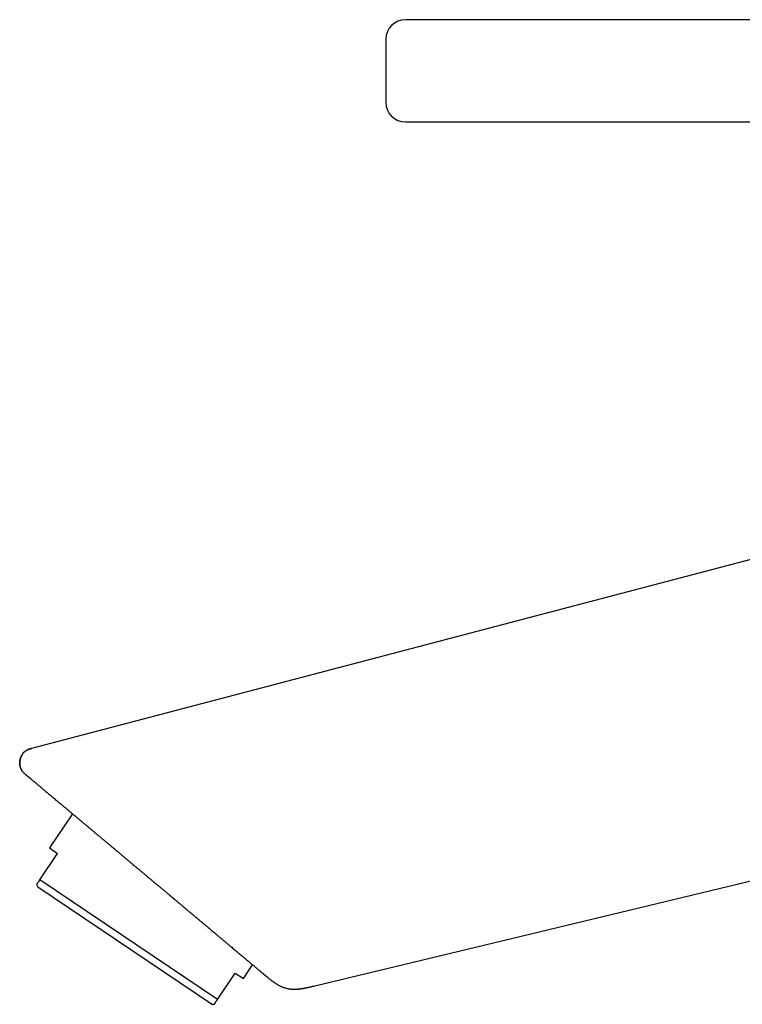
# Model space of a CAD drawing. Header units: millimetres. Extents: x 8 to 539, y 12 to 489.
# Tile 2 of 13: x 28 to 102, y 388 to 489. Entities that reach past the tile are written whole.
import ezdxf

# ---------------------------------------------------------------- set-up
doc = ezdxf.new("R2010")
doc.units = ezdxf.units.MM

msp = doc.modelspace()

# ---------------------------------------------------------------- linework, layer by layer
at = {"color": 7, "linetype": 'Continuous', "lineweight": 30}
for p, q in [((119.96, 488.74), (67.15, 488.74)), ((67.15, 478.24), (123.64, 478.24)), ((118.58, 437.49), (28.78, 413.89)), ((28.78, 413.89), (28.8, 413.87)), ((32.98, 407.17), (30.62, 403.66)), ((57.73, 389.48), (129.9, 406.84)), ((30.62, 403.66), (31.45, 403.1)), ((29.62, 400.38), (31.45, 403.1)), ((29.29, 399.9), (29.42, 399.64)), ((47.24, 387.62), (29.42, 399.64)), ((47.85, 388.08), (29.62, 400.38)), ((50.52, 390.24), (51.47, 391.65)), ((47.85, 388.08), (49.69, 390.8)), ((49.69, 390.8), (50.52, 390.24)), ((47.24, 387.62), (47.53, 387.6))]:
    msp.add_line(p, q, dxfattribs=at)
for centre, start, end in [((67.15, 486.74), 90, 180), ((67.15, 480.24), 180, 270)]:
    msp.add_arc(centre, 2, start, end, dxfattribs=at)
for points, knots in [([(65.15, 486.74), (65.15, 486.74), (65.15, 486.74), (65.15, 486.73), (65.15, 486.71), (65.15, 486.69), (65.15, 486.65), (65.15, 486.61), (65.15, 486.57), (65.15, 486.52), (65.15, 486.48), (65.15, 486.44), (65.15, 486.4), (65.15, 486.35), (65.15, 486.31), (65.15, 486.26), (65.15, 486.2), (65.15, 486.12), (65.15, 486.01), (65.15, 485.91), (65.15, 485.79), (65.15, 485.67), (65.15, 485.54), (65.15, 485.41), (65.15, 485.28), (65.15, 485.14), (65.15, 484.99), (65.15, 484.84), (65.15, 484.71), (65.15, 484.61), (65.15, 484.53), (65.15, 484.44), (65.15, 484.36), (65.15, 484.28), (65.15, 484.2), (65.15, 484.11), (65.15, 484.01), (65.15, 483.9), (65.15, 483.76), (65.15, 483.63), (65.15, 483.49), (65.15, 483.34), (65.15, 483.18), (65.15, 483.03), (65.15, 482.88), (65.15, 482.73), (65.15, 482.59), (65.15, 482.44), (65.15, 482.31), (65.15, 482.21), (65.15, 482.12), (65.15, 482.03), (65.15, 481.95), (65.15, 481.87), (65.15, 481.79), (65.15, 481.69), (65.15, 481.57), (65.15, 481.44), (65.15, 481.31), (65.15, 481.19), (65.15, 481.08), (65.15, 480.97), (65.15, 480.87), (65.15, 480.77), (65.15, 480.69), (65.15, 480.61), (65.15, 480.53), (65.15, 480.48), (65.15, 480.44), (65.15, 480.41), (65.15, 480.38), (65.15, 480.36), (65.15, 480.34), (65.15, 480.32), (65.15, 480.3), (65.15, 480.28), (65.15, 480.27), (65.15, 480.25), (65.15, 480.24), (65.15, 480.24), (65.15, 480.24)], [0, 0, 0, 0, 0.015122, 0.030141, 0.045091, 0.060006, 0.074919, 0.089865, 0.104876, 0.119987, 0.129385, 0.138734, 0.148042, 0.157317, 0.166566, 0.175799, 0.185022, 0.201164, 0.217346, 0.233611, 0.25, 0.266413, 0.282694, 0.298885, 0.315031, 0.331173, 0.347355, 0.363619, 0.380009, 0.388495, 0.396945, 0.405363, 0.413756, 0.422128, 0.430488, 0.438839, 0.447188, 0.460319, 0.473483, 0.486702, 0.500001, 0.515128, 0.530151, 0.545104, 0.56002, 0.574932, 0.589875, 0.604882, 0.619987, 0.629385, 0.638734, 0.648042, 0.657317, 0.666566, 0.675799, 0.685022, 0.701164, 0.717346, 0.733611, 0.75, 0.766413, 0.782694, 0.798885, 0.815031, 0.831173, 0.847355, 0.863619, 0.880009, 0.888492, 0.896938, 0.905354, 0.913745, 0.922116, 0.930475, 0.938826, 0.947175, 0.960307, 0.973473, 0.986697, 1, 1, 1, 1]), ([(28.81, 413.89), (28.78, 413.88), (28.72, 413.87), (28.63, 413.84), (28.55, 413.82), (28.47, 413.79), (28.41, 413.76), (28.35, 413.73), (28.29, 413.7), (28.24, 413.68), (28.19, 413.65), (28.15, 413.61), (28.1, 413.58), (28.06, 413.54), (28.02, 413.51), (27.98, 413.47), (27.94, 413.43), (27.9, 413.37), (27.85, 413.3), (27.79, 413.22), (27.74, 413.13), (27.7, 413.03), (27.66, 412.94), (27.63, 412.84), (27.6, 412.74), (27.58, 412.63), (27.57, 412.53), (27.56, 412.43), (27.56, 412.33), (27.57, 412.22), (27.58, 412.12), (27.6, 412.02), (27.63, 411.92), (27.66, 411.83), (27.7, 411.74), (27.74, 411.67), (27.79, 411.6), (27.84, 411.53), (27.89, 411.47), (27.94, 411.42), (27.98, 411.37), (28.02, 411.33), (28.06, 411.3), (28.08, 411.28), (28.1, 411.26), (28.11, 411.25), (28.12, 411.25), (28.12, 411.25), (28.12, 411.25), (28.13, 411.24), (28.13, 411.24), (28.13, 411.24), (28.14, 411.23), (28.14, 411.23), (28.15, 411.22), (28.15, 411.22), (28.16, 411.22), (28.16, 411.21), (28.17, 411.21), (28.17, 411.2), (28.18, 411.2), (28.19, 411.19), (28.2, 411.18), (28.22, 411.16), (28.24, 411.14), (28.27, 411.12), (28.31, 411.09), (28.35, 411.05), (28.4, 411.01), (28.46, 410.97), (28.52, 410.91), (28.58, 410.86), (28.64, 410.81), (28.71, 410.75), (28.78, 410.7), (28.85, 410.63), (28.93, 410.56), (29.03, 410.48), (29.14, 410.39), (29.26, 410.29), (29.37, 410.2), (29.48, 410.11), (29.6, 410.01), (29.72, 409.91), (29.84, 409.8), (29.97, 409.69), (30.11, 409.58), (30.25, 409.46), (30.4, 409.33), (30.56, 409.2), (30.71, 409.07), (30.87, 408.94), (31.03, 408.8), (31.21, 408.65), (31.39, 408.5), (31.58, 408.34), (31.77, 408.19), (31.97, 408.02), (32.17, 407.85), (32.39, 407.67), (32.61, 407.48), (32.83, 407.29), (33.06, 407.1), (33.29, 406.91), (33.51, 406.72), (33.74, 406.53), (33.97, 406.34), (34.2, 406.14), (34.43, 405.95), (34.65, 405.77), (34.87, 405.59), (35.08, 405.4), (35.28, 405.24), (35.44, 405.1), (35.58, 404.99), (35.71, 404.88), (35.84, 404.77), (35.96, 404.66), (36.09, 404.56), (36.22, 404.45), (36.35, 404.34), (36.47, 404.24), (36.58, 404.15), (36.69, 404.06), (36.79, 403.97), (36.89, 403.89), (36.97, 403.82), (37.04, 403.76), (37.11, 403.71), (37.17, 403.65), (37.24, 403.6), (37.29, 403.55), (37.35, 403.5), (37.41, 403.45), (37.47, 403.4), (37.54, 403.35), (37.61, 403.28), (37.69, 403.22), (37.77, 403.15), (37.86, 403.08), (37.95, 403), (38.05, 402.92), (38.15, 402.83), (38.26, 402.74), (38.37, 402.65), (38.48, 402.55), (38.6, 402.45), (38.72, 402.35), (38.85, 402.25), (38.97, 402.14), (39.11, 402.02), (39.26, 401.9), (39.41, 401.77), (39.56, 401.65), (39.7, 401.53), (39.84, 401.41), (39.97, 401.31), (40.09, 401.2), (40.21, 401.11), (40.31, 401.01), (40.41, 400.93), (40.5, 400.86), (40.59, 400.78), (40.68, 400.71), (40.77, 400.64), (40.85, 400.56), (40.94, 400.49), (41.03, 400.41), (41.13, 400.33), (41.24, 400.24), (41.34, 400.15), (41.44, 400.07), (41.55, 399.98), (41.66, 399.89), (41.77, 399.8), (41.88, 399.7), (42, 399.6), (42.12, 399.5), (42.24, 399.4), (42.38, 399.29), (42.51, 399.17), (42.65, 399.06), (42.79, 398.93), (42.93, 398.82), (43.06, 398.71), (43.18, 398.61), (43.29, 398.52), (43.4, 398.42), (43.48, 398.36), (43.51, 398.33), (43.52, 398.33)], [0, 0, 0, 0, 0.003232, 0.006278, 0.009139, 0.011816, 0.014311, 0.016587, 0.01869, 0.02062, 0.022376, 0.024392, 0.026224, 0.028069, 0.029931, 0.031812, 0.033712, 0.035632, 0.03904, 0.042493, 0.045971, 0.049464, 0.052964, 0.056459, 0.059967, 0.063484, 0.066998, 0.070496, 0.073978, 0.077476, 0.080983, 0.084491, 0.087995, 0.091515, 0.094355, 0.097219, 0.10011, 0.103023, 0.105818, 0.108025, 0.110125, 0.112134, 0.113627, 0.115114, 0.115731, 0.116123, 0.116295, 0.116403, 0.116516, 0.11664, 0.116937, 0.117317, 0.117788, 0.118569, 0.119531, 0.120676, 0.122337, 0.124282, 0.12651, 0.129002, 0.13156, 0.134137, 0.14029, 0.146553, 0.154152, 0.161906, 0.169817, 0.178465, 0.187291, 0.196294, 0.205475, 0.214832, 0.222583, 0.23045, 0.238432, 0.246471, 0.254493, 0.264972, 0.275423, 0.285845, 0.295127, 0.304386, 0.313622, 0.322834, 0.332021, 0.341181, 0.351143, 0.361072, 0.37097, 0.380839, 0.39068, 0.400494, 0.410281, 0.421018, 0.431723, 0.442399, 0.453102, 0.463869, 0.475357, 0.486915, 0.498542, 0.510235, 0.521993, 0.533814, 0.545019, 0.556283, 0.567606, 0.57899, 0.590436, 0.600685, 0.610984, 0.621333, 0.631732, 0.638247, 0.644579, 0.650718, 0.656662, 0.662412, 0.6686, 0.674545, 0.680248, 0.685708, 0.690925, 0.6959, 0.700632, 0.705121, 0.708531, 0.711785, 0.714885, 0.717831, 0.720622, 0.723258, 0.72574, 0.728224, 0.73104, 0.734076, 0.737331, 0.740806, 0.744501, 0.748416, 0.75255, 0.756904, 0.761478, 0.766273, 0.771287, 0.776521, 0.781657, 0.786989, 0.792517, 0.79824, 0.803962, 0.811015, 0.817812, 0.824352, 0.830636, 0.836664, 0.842335, 0.847759, 0.852936, 0.857866, 0.86206, 0.866057, 0.869893, 0.873714, 0.877534, 0.881354, 0.885175, 0.888995, 0.893614, 0.898234, 0.902853, 0.907472, 0.912102, 0.916912, 0.921668, 0.926637, 0.931819, 0.937215, 0.942824, 0.948646, 0.954681, 0.960929, 0.967388, 0.97406, 0.979435, 0.98474, 0.989922, 0.994982, 0.99992, 1, 1, 1, 1]), ([(28.05, 411.31), (28.05, 411.31), (28.02, 411.34), (27.97, 411.38), (27.91, 411.45), (27.85, 411.52), (27.79, 411.59), (27.74, 411.67), (27.69, 411.75), (27.66, 411.84), (27.62, 411.93), (27.6, 412.03), (27.58, 412.13), (27.56, 412.23), (27.56, 412.34), (27.56, 412.44), (27.57, 412.55), (27.58, 412.65), (27.6, 412.76), (27.63, 412.86), (27.66, 412.97), (27.71, 413.07), (27.75, 413.16), (27.81, 413.25), (27.86, 413.34), (27.92, 413.42), (27.99, 413.49), (28.06, 413.55), (28.13, 413.61), (28.21, 413.66), (28.29, 413.71), (28.37, 413.75), (28.46, 413.79), (28.56, 413.82), (28.67, 413.86), (28.74, 413.88), (28.78, 413.89)], [0, 0, 0, 0, 0.006617, 0.034161, 0.061777, 0.08952, 0.11696, 0.144671, 0.172734, 0.201223, 0.230728, 0.260773, 0.291368, 0.322497, 0.354113, 0.385568, 0.417336, 0.449314, 0.481388, 0.514022, 0.546511, 0.578739, 0.610603, 0.642019, 0.672378, 0.702213, 0.731517, 0.76031, 0.788062, 0.815429, 0.842482, 0.869298, 0.89595, 0.930701, 0.965368, 1, 1, 1, 1]), ([(29.62, 400.38), (29.61, 400.37), (29.58, 400.34), (29.56, 400.29), (29.53, 400.25), (29.5, 400.21), (29.46, 400.16), (29.43, 400.11), (29.4, 400.07), (29.38, 400.03), (29.35, 399.99), (29.33, 399.96), (29.31, 399.93), (29.3, 399.92), (29.3, 399.91), (29.29, 399.9), (29.29, 399.9), (29.29, 399.9)], [0, 0, 0, 0, 0.051877, 0.103753, 0.15565, 0.207547, 0.280224, 0.3529, 0.425648, 0.498395, 0.58207, 0.665745, 0.749557, 0.833369, 0.907853, 0.982338, 1, 1, 1, 1]), ([(42.9, 398.85), (42.98, 398.78), (43.14, 398.64), (43.39, 398.44), (43.63, 398.23), (43.87, 398.03), (44.12, 397.83), (44.35, 397.63), (44.58, 397.44), (44.8, 397.25), (45.02, 397.06), (45.24, 396.88), (45.46, 396.69), (45.69, 396.51), (45.91, 396.32), (46.14, 396.13), (46.36, 395.94), (46.58, 395.76), (46.79, 395.58), (47, 395.41), (47.19, 395.24), (47.34, 395.12), (47.42, 395.05), (47.43, 395.04)], [0, 0, 0, 0, 0.05084, 0.10161, 0.152344, 0.203077, 0.253841, 0.304475, 0.35208, 0.399655, 0.447229, 0.494828, 0.542483, 0.592991, 0.643453, 0.693903, 0.744375, 0.794904, 0.845616, 0.893462, 0.941289, 0.989127, 1, 1, 1, 1]), ([(47.43, 395.04), (47.45, 395.03), (47.55, 394.95), (47.73, 394.79), (47.98, 394.58), (48.23, 394.37), (48.48, 394.16), (48.72, 393.96), (48.94, 393.78), (49.14, 393.61), (49.32, 393.46), (49.49, 393.31), (49.66, 393.17), (49.83, 393.03), (50, 392.89), (50.17, 392.74), (50.34, 392.6), (50.5, 392.47), (50.66, 392.33), (50.81, 392.21), (50.96, 392.08), (51.1, 391.97), (51.22, 391.86), (51.34, 391.76), (51.45, 391.67), (51.56, 391.58), (51.66, 391.5), (51.76, 391.41), (51.85, 391.33), (51.95, 391.25), (52.03, 391.18), (52.11, 391.11), (52.19, 391.05), (52.26, 391), (52.31, 390.95), (52.36, 390.91), (52.4, 390.87), (52.44, 390.84), (52.47, 390.81), (52.5, 390.79), (52.53, 390.76), (52.56, 390.74), (52.58, 390.72), (52.61, 390.7), (52.63, 390.68), (52.65, 390.67), (52.66, 390.66), (52.67, 390.65), (52.68, 390.64), (52.68, 390.64), (52.69, 390.63), (52.7, 390.62), (52.71, 390.62), (52.72, 390.61), (52.74, 390.59), (52.76, 390.57), (52.78, 390.55), (52.81, 390.53), (52.83, 390.51), (52.87, 390.48), (52.91, 390.45), (52.96, 390.41), (53.01, 390.37), (53.05, 390.33), (53.09, 390.3), (53.13, 390.27), (53.16, 390.24), (53.19, 390.22), (53.22, 390.2), (53.24, 390.18), (53.27, 390.15), (53.3, 390.13), (53.34, 390.1), (53.38, 390.07), (53.43, 390.04), (53.48, 390), (53.54, 389.95), (53.61, 389.9), (53.67, 389.86), (53.77, 389.79), (53.9, 389.71), (54.05, 389.62), (54.2, 389.54), (54.34, 389.46), (54.49, 389.4), (54.63, 389.34), (54.78, 389.29), (54.94, 389.25), (55.09, 389.21), (55.24, 389.19), (55.4, 389.17), (55.54, 389.16), (55.68, 389.15), (55.79, 389.15), (55.9, 389.16), (55.99, 389.16), (56.06, 389.17), (56.11, 389.17), (56.16, 389.18), (56.22, 389.18), (56.28, 389.19), (56.35, 389.2), (56.42, 389.21), (56.51, 389.22), (56.61, 389.24), (56.72, 389.25), (56.83, 389.28), (56.96, 389.3), (57.09, 389.33), (57.22, 389.36), (57.36, 389.39), (57.51, 389.42), (57.64, 389.46), (57.71, 389.47), (57.74, 389.48)], [0, 0, 0, 0, 0.003289, 0.024756, 0.046163, 0.067516, 0.088816, 0.110055, 0.131221, 0.147795, 0.164314, 0.180778, 0.197183, 0.213529, 0.229816, 0.247518, 0.265154, 0.282727, 0.300243, 0.317705, 0.335113, 0.352426, 0.368154, 0.383745, 0.399197, 0.414509, 0.429684, 0.444726, 0.46099, 0.477108, 0.493086, 0.508931, 0.524646, 0.540231, 0.555683, 0.567727, 0.579687, 0.59156, 0.603345, 0.614934, 0.626075, 0.636766, 0.646956, 0.656714, 0.666046, 0.674958, 0.677836, 0.680669, 0.683456, 0.686198, 0.688895, 0.691524, 0.693267, 0.694837, 0.696358, 0.697964, 0.699551, 0.70133, 0.703237, 0.705265, 0.708696, 0.71242, 0.715822, 0.719, 0.721966, 0.72474, 0.727075, 0.729298, 0.731435, 0.73358, 0.735823, 0.738174, 0.740642, 0.743236, 0.746898, 0.750802, 0.754955, 0.759362, 0.763955, 0.768504, 0.778987, 0.78914, 0.798191, 0.807034, 0.815812, 0.824562, 0.83331, 0.842072, 0.850799, 0.859518, 0.868263, 0.877007, 0.883654, 0.890088, 0.896306, 0.902303, 0.904922, 0.907534, 0.910392, 0.913543, 0.916995, 0.920753, 0.924824, 0.929979, 0.935579, 0.941638, 0.948164, 0.955169, 0.962657, 0.970164, 0.978105, 0.986472, 0.995255, 1, 1, 1, 1]), ([(52.63, 390.68), (52.64, 390.68), (52.64, 390.68), (52.64, 390.67), (52.64, 390.67), (52.65, 390.67), (52.65, 390.66), (52.65, 390.66), (52.66, 390.66), (52.66, 390.66), (52.66, 390.65), (52.67, 390.65), (52.67, 390.65), (52.67, 390.65), (52.67, 390.64), (52.68, 390.64), (52.68, 390.64), (52.68, 390.64), (52.68, 390.64), (52.68, 390.64), (52.69, 390.63), (52.69, 390.63), (52.7, 390.63), (52.7, 390.62), (52.71, 390.62), (52.71, 390.61), (52.72, 390.61), (52.72, 390.6), (52.73, 390.6), (52.74, 390.59), (52.75, 390.58), (52.76, 390.58), (52.77, 390.57), (52.77, 390.56), (52.79, 390.55), (52.8, 390.54), (52.82, 390.52), (52.84, 390.51), (52.86, 390.49), (52.88, 390.47), (52.92, 390.44), (52.97, 390.39), (53.05, 390.33), (53.14, 390.26), (53.21, 390.2), (53.25, 390.17), (53.26, 390.16)], [0, 0, 0, 0, 0.0144916, 0.0702517, 0.1203342, 0.1647528, 0.2035205, 0.2366517, 0.2641655, 0.286093, 0.2969881, 0.305755, 0.3124539, 0.3172257, 0.3190066, 0.3205121, 0.3219198, 0.3234429, 0.3252541, 0.3287267, 0.3332631, 0.3441771, 0.3589, 0.3775158, 0.4000709, 0.426596, 0.4552935, 0.4811577, 0.5040152, 0.5240465, 0.5373785, 0.5494346, 0.5604367, 0.5706776, 0.580521, 0.5948266, 0.6100694, 0.6260835, 0.6428593, 0.660394, 0.6970329, 0.7365525, 0.8117317, 0.8912587, 0.9759576, 1, 1, 1, 1]), ([(54.35, 389.46), (54.38, 389.45), (54.46, 389.41), (54.58, 389.36), (54.72, 389.31), (54.86, 389.27), (55, 389.23), (55.14, 389.2), (55.28, 389.18), (55.43, 389.17), (55.57, 389.16), (55.72, 389.15), (55.87, 389.15), (56.02, 389.16), (56.17, 389.17), (56.29, 389.19), (56.39, 389.2), (56.46, 389.21), (56.53, 389.22), (56.6, 389.23), (56.68, 389.25), (56.77, 389.26), (56.85, 389.28), (56.94, 389.29), (57.03, 389.31), (57.13, 389.34), (57.25, 389.36), (57.38, 389.39), (57.52, 389.42), (57.65, 389.46), (57.74, 389.48), (57.78, 389.49)], [0, 0, 0, 0, 0.029804, 0.071666, 0.113258, 0.154686, 0.196092, 0.237624, 0.279256, 0.320821, 0.362434, 0.404196, 0.446122, 0.489603, 0.532601, 0.575087, 0.594925, 0.614631, 0.634736, 0.657043, 0.681748, 0.704203, 0.728388, 0.754331, 0.782057, 0.811585, 0.842929, 0.882203, 0.923984, 0.96822, 1, 1, 1, 1]), ([(47.53, 387.6), (47.53, 387.6), (47.53, 387.6), (47.54, 387.61), (47.54, 387.62), (47.55, 387.63), (47.56, 387.64), (47.58, 387.67), (47.59, 387.69), (47.62, 387.73), (47.65, 387.78), (47.68, 387.83), (47.72, 387.88), (47.76, 387.94), (47.81, 388.01), (47.84, 388.06), (47.85, 388.08)], [0, 0, 0, 0, 0.056929, 0.13152, 0.185897, 0.240273, 0.29469, 0.349106, 0.430242, 0.511407, 0.592725, 0.674042, 0.755462, 0.836882, 0.918431, 1, 1, 1, 1])]:
    msp.add_open_spline(points, degree=3, knots=knots, dxfattribs=at)

doc.saveas('drawing.dxf')
